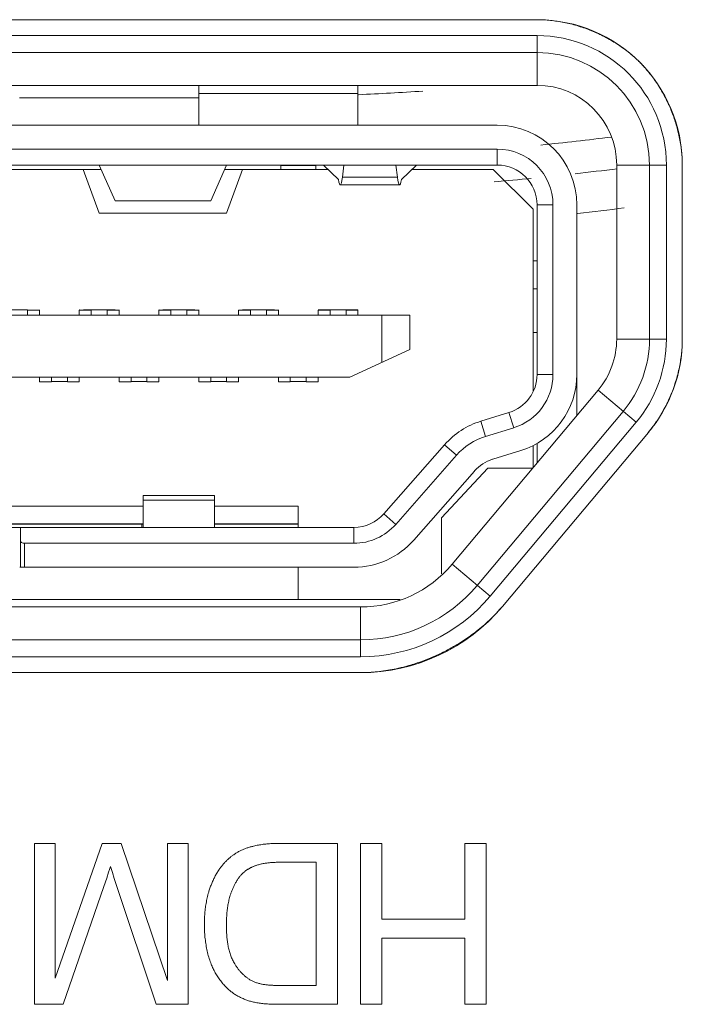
# Model space of a CAD drawing. Header units: millimetres. Extents: x 3925 to 5043, y -86 to 778.
# Tile 88 of 256: x 4317.76 to 4319.84, y -9.5 to -6.41. Entities that reach past the tile are written whole.
import ezdxf

# ---------------------------------------------------------------- set-up
doc = ezdxf.new("R2010")
doc.units = ezdxf.units.MM
doc.header["$LTSCALE"] = 46.255
for name, color, linetype in [('11_190F4G00BDXF_CONTINUOUS_LINE', 7, 'CONTINUOUS'), ('H30K-IO-LABEDXF_CONTINUOUS_LINE', 7, 'CONTINUOUS'), ('H30K-REAR-CODXF_CONTINUOUS_LINE', 7, 'CONTINUOUS'), ('H60-LSM-BASEDXF_CONTINUOUS_LINE', 7, 'CONTINUOUS'), ('LABEL-IO-H30DXF_CONTINUOUS_LINE', 7, 'CONTINUOUS')]:
    doc.layers.add(name, color=color, linetype=linetype)

msp = doc.modelspace()

# ---------------------------------------------------------------- linework, layer by layer
at = {"layer": '11_190F4G00BDXF_CONTINUOUS_LINE', "color": 7, "linetype": 'Continuous', "lineweight": 0}
for p, q in [((4318.3213, -6.6152), (4318.3213, -6.7402)), ((4318.3213, -6.6402), (4318.8213, -6.6402)), ((4318.8213, -6.7402), (4318.8213, -6.6152)), ((4319.2588, -6.7402), (4316.0088, -6.7402)), ((4319.2588, -6.8152), (4316.0088, -6.8152)), ((4319.2588, -6.8152), (4319.2588, -6.8652)), ((4319.2588, -6.8652), (4316.0088, -6.8652)), ((4317.2527, -6.8789), (4318.015, -6.8789)), ((4317.9588, -6.8789), (4318.0088, -7.0164)), ((4318.0588, -6.9777), (4318.0088, -6.8652)), ((4318.4088, -6.8652), (4318.3588, -6.9777)), ((4318.4027, -6.8789), (4318.7269, -6.8789)), ((4318.4088, -7.0164), (4318.4589, -6.8789)), ((4318.5788, -6.8664), (4318.6888, -6.8664)), ((4318.5788, -6.8664), (4318.5788, -6.8789)), ((4318.6888, -6.8789), (4318.6888, -6.8664)), ((4318.7126, -6.8652), (4318.76, -6.9108)), ((4318.7724, -6.9038), (4318.7774, -6.8652)), ((4318.9403, -6.8652), (4318.9453, -6.9038)), ((4318.9577, -6.9108), (4319.0051, -6.8652)), ((4318.9908, -6.8789), (4319.2463, -6.8789)), ((4319.2463, -6.8789), (4319.3713, -7.0039)), ((4318.9453, -6.9038), (4318.7724, -6.9038)), ((4318.7657, -6.9277), (4318.952, -6.9277)), ((4318.3588, -6.9777), (4318.0588, -6.9777)), ((4318.4088, -7.0164), (4318.0088, -7.0164)), ((4319.3713, -7.0039), (4319.3713, -7.5754)), ((4319.4338, -6.9902), (4319.3838, -6.9902)), ((4319.3838, -7.5228), (4319.3838, -6.9902)), ((4319.4338, -7.5228), (4319.4338, -6.9902)), ((4319.5088, -6.9902), (4319.5088, -7.6516)), ((4319.3713, -7.1664), (4319.3838, -7.1664)), ((4319.3838, -7.2539), (4319.3713, -7.2539)), ((4317.7338, -7.3202), (4317.7838, -7.3201)), ((4317.7838, -7.3364), (4317.7838, -7.3201)), ((4317.7838, -7.3214), (4317.8213, -7.3214)), ((4317.8213, -7.3208), (4317.8215, -7.3201)), ((4317.8213, -7.3364), (4317.8213, -7.3214)), ((4317.9463, -7.3201), (4317.9465, -7.32)), ((4317.9463, -7.3214), (4317.9838, -7.3214)), ((4317.9463, -7.3214), (4317.9463, -7.3364)), ((4317.959, -7.3201), (4317.9692, -7.3201)), ((4317.9692, -7.3201), (4318.0587, -7.32)), ((4317.9838, -7.3201), (4317.9838, -7.3364)), ((4318.0338, -7.3364), (4318.0338, -7.3201)), ((4318.0338, -7.3214), (4318.0713, -7.3214)), ((4318.0713, -7.3207), (4318.0715, -7.32)), ((4318.0713, -7.3364), (4318.0713, -7.3214)), ((4318.1963, -7.32), (4318.1965, -7.3199)), ((4318.1963, -7.3214), (4318.2338, -7.3214)), ((4318.1963, -7.3214), (4318.1963, -7.3364)), ((4318.209, -7.32), (4318.2182, -7.32)), ((4318.2182, -7.32), (4318.3087, -7.32)), ((4318.2338, -7.32), (4318.2338, -7.3364)), ((4318.2838, -7.3364), (4318.2838, -7.32)), ((4318.2838, -7.3214), (4318.3213, -7.3214)), ((4318.3213, -7.3207), (4318.3215, -7.3199)), ((4318.3213, -7.3364), (4318.3213, -7.3214)), ((4318.4463, -7.3199), (4318.4465, -7.3199)), ((4318.4463, -7.3214), (4318.4838, -7.3214)), ((4318.4463, -7.3214), (4318.4463, -7.3364)), ((4318.4589, -7.3199), (4318.4703, -7.3199)), ((4318.4703, -7.3199), (4318.5338, -7.3199)), ((4318.4838, -7.3199), (4318.4838, -7.3364)), ((4318.5338, -7.3199), (4318.5485, -7.3199)), ((4318.5338, -7.3364), (4318.5338, -7.3199)), ((4318.5338, -7.3214), (4318.5713, -7.3214)), ((4318.5485, -7.3199), (4318.559, -7.3199)), ((4318.5713, -7.3207), (4318.5715, -7.3198)), ((4318.5713, -7.3364), (4318.5713, -7.3214)), ((4318.6963, -7.3199), (4318.7207, -7.3198)), ((4318.6963, -7.3199), (4318.6965, -7.3198)), ((4318.6963, -7.3214), (4318.7338, -7.3214)), ((4318.6963, -7.3214), (4318.6963, -7.3364)), ((4318.7207, -7.3198), (4318.7838, -7.3198)), ((4318.7338, -7.3198), (4318.7338, -7.3364)), ((4318.7992, -7.3198), (4318.7838, -7.3198)), ((4318.7838, -7.3364), (4318.7838, -7.3198)), ((4318.7838, -7.3214), (4318.8213, -7.3214)), ((4318.8088, -7.3214), (4318.8088, -7.3198)), ((4318.8213, -7.3364), (4318.8213, -7.3214)), ((4316.2838, -7.3364), (4318.9838, -7.3364)), ((4318.8963, -7.4848), (4318.8963, -7.3364)), ((4318.9838, -7.444), (4318.9838, -7.3364)), ((4319.3713, -7.3914), (4319.3838, -7.3914)), ((4318.7963, -7.5314), (4318.9838, -7.444)), ((4316.4713, -7.5314), (4318.7963, -7.5314)), ((4317.8213, -7.5314), (4317.8213, -7.5459)), ((4317.8588, -7.5413), (4317.8588, -7.5314)), ((4317.8589, -7.5446), (4317.8588, -7.5413)), ((4317.9088, -7.5314), (4317.9088, -7.5459)), ((4317.9463, -7.5459), (4317.9463, -7.5314)), ((4318.0713, -7.5314), (4318.0713, -7.5459)), ((4318.1088, -7.5412), (4318.1088, -7.5314)), ((4318.1089, -7.5445), (4318.1088, -7.5412)), ((4318.1588, -7.5314), (4318.1588, -7.5459)), ((4318.1963, -7.5459), (4318.1963, -7.5314)), ((4318.3213, -7.5314), (4318.3213, -7.5459)), ((4318.3588, -7.5411), (4318.3588, -7.5314)), ((4318.3589, -7.5445), (4318.3588, -7.5411)), ((4318.4088, -7.5314), (4318.4088, -7.5459)), ((4318.4463, -7.5459), (4318.4463, -7.5314)), ((4318.5713, -7.5314), (4318.5713, -7.5459)), ((4318.6088, -7.5411), (4318.6088, -7.5314)), ((4318.6089, -7.5444), (4318.6088, -7.5411)), ((4318.6588, -7.5314), (4318.6588, -7.5459)), ((4318.6963, -7.5459), (4318.6963, -7.5314)), ((4319.4338, -7.5228), (4319.3838, -7.5228)), ((4317.8589, -7.5459), (4317.8213, -7.5459)), ((4317.8589, -7.5446), (4317.9088, -7.5446)), ((4317.8589, -7.5446), (4317.9088, -7.5446)), ((4317.9463, -7.5459), (4317.9088, -7.5459)), ((4318.1089, -7.5459), (4318.0713, -7.5459)), ((4318.1089, -7.5445), (4318.1588, -7.5445)), ((4318.1089, -7.5445), (4318.1588, -7.5445)), ((4318.1963, -7.5459), (4318.1588, -7.5459)), ((4318.3589, -7.5459), (4318.3213, -7.5459)), ((4318.3589, -7.5445), (4318.4088, -7.5444)), ((4318.3589, -7.5445), (4318.4088, -7.5444)), ((4318.4463, -7.5459), (4318.4088, -7.5459)), ((4318.6089, -7.5459), (4318.5713, -7.5459)), ((4318.6089, -7.5444), (4318.6588, -7.5444)), ((4318.6089, -7.5444), (4318.6588, -7.5444)), ((4318.6963, -7.5459), (4318.6588, -7.5459)), ((4319.2076, -7.6694), (4319.2956, -7.6423)), ((4319.2956, -7.6423), (4319.3103, -7.6901)), ((4319.2223, -7.7172), (4319.2076, -7.6694)), ((4319.3103, -7.6901), (4319.2223, -7.7172)), ((4318.9024, -7.9602), (4319.0934, -7.7432)), ((4319.0934, -7.7432), (4319.131, -7.7762)), ((4319.3713, -7.7461), (4319.3713, -7.8155)), ((4319.3838, -7.8006), (4319.3838, -7.739)), ((4318.94, -7.9933), (4319.131, -7.7762)), ((4319.3324, -7.7618), (4319.2444, -7.7889)), ((4319.0838, -7.9733), (4319.2288, -7.8164)), ((4319.2288, -7.8164), (4319.3713, -7.8164)), ((4319.1873, -7.8258), (4318.9963, -8.0428)), ((4318.3713, -7.9027), (4318.1463, -7.9027)), ((4318.1463, -7.9027), (4318.1463, -8.0027)), ((4318.3713, -8.0027), (4318.3713, -7.9027)), ((4317.1213, -7.9364), (4318.1463, -7.9364)), ((4318.3713, -7.9177), (4318.1463, -7.9177)), ((4318.3713, -7.9364), (4318.6338, -7.9364)), ((4318.6338, -8.0027), (4318.6338, -7.9364)), ((4318.9024, -7.9602), (4318.94, -7.9933)), ((4319.0838, -7.9733), (4319.0838, -8.1481)), ((4316.4591, -8.0027), (4318.8086, -8.0027)), ((4318.1463, -7.9914), (4317.1213, -7.9914)), ((4317.1213, -7.9922), (4318.1463, -7.9922)), ((4317.7613, -8.0027), (4317.7613, -8.1277)), ((4318.1425, -7.9922), (4318.1425, -8.0027)), ((4318.6338, -7.9914), (4318.3713, -7.9914)), ((4318.3713, -7.9922), (4318.6338, -7.9922)), ((4318.8086, -8.0027), (4318.8086, -8.0527)), ((4318.8086, -8.0527), (4317.7738, -8.0527)), ((4317.7738, -8.0527), (4317.7738, -8.1277)), ((4317.7591, -8.1277), (4318.8086, -8.1277)), ((4318.6338, -8.2289), (4318.6338, -8.1277)), ((4318.9543, -8.2289), (4316.3133, -8.2289))]:
    msp.add_line(p, q, dxfattribs=at)
msp.add_lwpolyline([(4318.7992, -7.3198), (4318.8205, -7.3198), (4318.8213, -7.3214)], dxfattribs=at)
for centre, radius, start, end in [((4319.2588, -6.9902), 0.25, 0, 90), ((4319.2588, -6.9902), 0.175, 0, 90), ((4319.2588, -6.9902), 0.125, 0, 90), ((4319.2588, -7.5228), 0.125, 287.1027, 360), ((4319.2588, -7.5228), 0.175, 287.1027, 0), ((4319.2588, -7.5228), 0.25, 287.1027, 0), ((4319.2811, -7.9083), 0.25, 107.1027, 138.6522), ((4319.2811, -7.9083), 0.2, 107.1027, 138.6522), ((4319.2811, -7.9083), 0.125, 107.1027, 138.6522), ((4318.8086, -7.8777), 0.125, 270, 318.6522), ((4318.8086, -7.8777), 0.175, 270, 318.6522), ((4318.8086, -7.8777), 0.25, 270, 318.6522)]:
    msp.add_arc(centre, radius, start, end, dxfattribs=at)
for centre, major_axis, ratio, start_param, end_param in [((4318.7657, -6.7527), (0, 0.175), 0.075758, 2.698682, 3.670149), ((4318.952, -6.7527), (0, 0.175), 0.075758, -3.670149, -2.698682), ((4317.7738, -8.0454), (0.0125, 0), 0.57735, -2.72607, -1.570796)]:
    msp.add_ellipse(centre, major_axis=major_axis, ratio=ratio, start_param=start_param, end_param=end_param, dxfattribs=at)
at = {"layer": 'H30K-IO-LABEDXF_CONTINUOUS_LINE', "color": 7, "linetype": 'Continuous', "lineweight": 0}
for p, q in [((4315.8838, -6.409), (4319.3838, -6.409)), ((4319.4783, -6.4197), (4319.4937, -6.4234)), ((4319.8252, -6.7541), (4319.8294, -6.7716)), ((4319.8399, -6.8651), (4319.8399, -7.4116)), ((4319.7332, -7.7047), (4319.2747, -8.2511)), ((4318.8296, -8.4586), (4316.438, -8.4586)), ((4317.806, -8.9948), (4317.8702, -8.9948)), ((4317.806, -9.5), (4317.806, -8.9948)), ((4317.8702, -8.9948), (4317.8702, -9.4175)), ((4317.8702, -9.4175), (4318.0177, -8.9948)), ((4318.0177, -8.9948), (4318.0779, -8.9948)), ((4318.0779, -8.9948), (4318.2237, -9.4252)), ((4318.2237, -8.9948), (4318.2879, -8.9948)), ((4318.2237, -9.4252), (4318.2237, -8.9948)), ((4318.2879, -8.9948), (4318.2879, -9.5)), ((4318.5707, -8.9949), (4318.7568, -8.9948)), ((4318.7568, -8.9948), (4318.7568, -9.5)), ((4318.8292, -8.9948), (4318.8963, -8.9948)), ((4318.8292, -9.5), (4318.8292, -8.9948)), ((4318.8963, -8.9948), (4318.8963, -9.2326)), ((4319.1573, -8.9948), (4319.2243, -8.9948)), ((4319.1573, -9.2326), (4319.1573, -8.9948)), ((4319.2243, -8.9948), (4319.2243, -9.5)), ((4318.5792, -9.0541), (4318.5733, -9.0542)), ((4318.6898, -9.0541), (4318.5792, -9.0541)), ((4318.6898, -9.4407), (4318.6898, -9.0541)), ((4318.0384, -9.0857), (4318.0324, -9.1037)), ((4318.0324, -9.1037), (4318.0233, -9.1307)), ((4318.0621, -9.1238), (4318.056, -9.1051)), ((4318.0233, -9.1307), (4317.8955, -9.5)), ((4318.1877, -9.5), (4318.0621, -9.1238)), ((4318.8963, -9.2326), (4319.1573, -9.2326)), ((4319.1573, -9.2919), (4318.8963, -9.2919)), ((4318.8963, -9.2919), (4318.8963, -9.5)), ((4319.1573, -9.5), (4319.1573, -9.2919)), ((4318.5729, -9.4407), (4318.6898, -9.4407)), ((4317.8955, -9.5), (4317.806, -9.5)), ((4318.2879, -9.5), (4318.1877, -9.5)), ((4318.7568, -9.5), (4318.5753, -9.5)), ((4318.8963, -9.5), (4318.8292, -9.5)), ((4319.2243, -9.5), (4319.1573, -9.5))]:
    msp.add_line(p, q, dxfattribs=at)
for points in [[(4319.3838, -6.409), (4319.389, -6.409), (4319.3942, -6.4091), (4319.3995, -6.4093), (4319.4047, -6.4095), (4319.41, -6.4098), (4319.4152, -6.4102), (4319.4205, -6.4107), (4319.4258, -6.4112), (4319.431, -6.4117), (4319.4363, -6.4124), (4319.4416, -6.4131), (4319.4468, -6.4138), (4319.4521, -6.4147), (4319.4573, -6.4155), (4319.4626, -6.4165), (4319.4679, -6.4175), (4319.4731, -6.4186), (4319.4783, -6.4197)], [(4319.4937, -6.4234), (4319.4989, -6.4248), (4319.5041, -6.4262), (4319.5092, -6.4277), (4319.5143, -6.4293), (4319.5194, -6.4309), (4319.5245, -6.4325), (4319.5296, -6.4343), (4319.5347, -6.436), (4319.5397, -6.4379), (4319.5448, -6.4397), (4319.5498, -6.4417), (4319.5548, -6.4437), (4319.5597, -6.4457), (4319.5647, -6.4478), (4319.5696, -6.45)], [(4319.5696, -6.45), (4319.5724, -6.4513), (4319.5752, -6.4525), (4319.578, -6.4538), (4319.5808, -6.4551), (4319.5836, -6.4565), (4319.5863, -6.4578), (4319.5891, -6.4592), (4319.5918, -6.4606)], [(4319.5918, -6.4606), (4319.5967, -6.4631), (4319.6016, -6.4657), (4319.6064, -6.4683), (4319.6112, -6.4709), (4319.6159, -6.4737), (4319.6206, -6.4764), (4319.6253, -6.4793), (4319.6299, -6.4821), (4319.6345, -6.4851), (4319.6391, -6.488), (4319.6436, -6.4911), (4319.6481, -6.4941), (4319.6525, -6.4973), (4319.6569, -6.5004), (4319.6613, -6.5036), (4319.6656, -6.5069)], [(4319.6656, -6.5069), (4319.6686, -6.5093), (4319.6717, -6.5117), (4319.6747, -6.5142), (4319.6777, -6.5166), (4319.6807, -6.5191), (4319.6837, -6.5216), (4319.6866, -6.5242), (4319.6895, -6.5267), (4319.6924, -6.5293), (4319.6952, -6.5319), (4319.698, -6.5346), (4319.7008, -6.5372), (4319.7035, -6.5399), (4319.7063, -6.5426)], [(4319.7063, -6.5426), (4319.7089, -6.5452), (4319.7115, -6.5479), (4319.714, -6.5506), (4319.7166, -6.5533), (4319.7191, -6.556), (4319.7216, -6.5588), (4319.7241, -6.5616), (4319.7265, -6.5644), (4319.7289, -6.5672), (4319.7313, -6.5701), (4319.7337, -6.573), (4319.7361, -6.5759), (4319.7384, -6.5788)], [(4319.7384, -6.5788), (4319.7418, -6.583), (4319.745, -6.5873), (4319.7482, -6.5917), (4319.7514, -6.5961), (4319.7545, -6.6005), (4319.7576, -6.605), (4319.7606, -6.6095), (4319.7636, -6.614), (4319.7665, -6.6186), (4319.7694, -6.6232), (4319.7722, -6.6279), (4319.775, -6.6326), (4319.7777, -6.6373), (4319.7804, -6.6421), (4319.783, -6.6469), (4319.7856, -6.6518), (4319.7881, -6.6566)], [(4319.7881, -6.6566), (4319.7894, -6.6592), (4319.7907, -6.6618), (4319.792, -6.6644), (4319.7932, -6.667), (4319.7945, -6.6696), (4319.7957, -6.6722), (4319.7969, -6.6749), (4319.7981, -6.6775), (4319.7993, -6.6802)], [(4319.7993, -6.6802), (4319.8014, -6.685), (4319.8034, -6.6898), (4319.8054, -6.6946), (4319.8073, -6.6995), (4319.8092, -6.7044), (4319.8111, -6.7093), (4319.8128, -6.7142), (4319.8146, -6.7191), (4319.8162, -6.7241), (4319.8179, -6.7291), (4319.8194, -6.734), (4319.8209, -6.739), (4319.8224, -6.7441), (4319.8238, -6.7491), (4319.8252, -6.7541)], [(4319.8294, -6.7716), (4319.8305, -6.7768), (4319.8315, -6.782), (4319.8325, -6.7872), (4319.8335, -6.7924), (4319.8343, -6.7976), (4319.8351, -6.8028), (4319.8359, -6.808), (4319.8366, -6.8132), (4319.8372, -6.8184), (4319.8378, -6.8236), (4319.8382, -6.8288), (4319.8387, -6.834), (4319.839, -6.8392), (4319.8393, -6.8444), (4319.8396, -6.8496), (4319.8397, -6.8547), (4319.8398, -6.8599), (4319.8399, -6.8651)], [(4319.8399, -7.4116), (4319.8398, -7.417), (4319.8397, -7.4225), (4319.8395, -7.428), (4319.8393, -7.4335), (4319.839, -7.439), (4319.8386, -7.4445), (4319.8381, -7.45), (4319.8376, -7.4556), (4319.8369, -7.4611), (4319.8363, -7.4666), (4319.8355, -7.4721), (4319.8347, -7.4776), (4319.8338, -7.4831), (4319.8329, -7.4886), (4319.8318, -7.4941), (4319.8307, -7.4996), (4319.8296, -7.5051), (4319.8284, -7.5106)], [(4319.8284, -7.5106), (4319.8269, -7.5165), (4319.8255, -7.5225), (4319.8239, -7.5285), (4319.8222, -7.5344), (4319.8205, -7.5403), (4319.8187, -7.5462), (4319.8168, -7.5521), (4319.8149, -7.5579), (4319.8129, -7.5637), (4319.8107, -7.5695), (4319.8086, -7.5753), (4319.8063, -7.5811), (4319.804, -7.5868), (4319.8016, -7.5924), (4319.7991, -7.5981), (4319.7966, -7.6037), (4319.794, -7.6093)], [(4319.794, -7.6093), (4319.7914, -7.6147), (4319.7887, -7.6201), (4319.7859, -7.6255), (4319.7831, -7.6308), (4319.7802, -7.6361), (4319.7773, -7.6413), (4319.7742, -7.6465), (4319.7711, -7.6516), (4319.768, -7.6567), (4319.7648, -7.6618), (4319.7615, -7.6668), (4319.7582, -7.6717), (4319.7548, -7.6766), (4319.7513, -7.6814), (4319.7478, -7.6862), (4319.7442, -7.6909), (4319.7406, -7.6956), (4319.7369, -7.7002), (4319.7332, -7.7047)], [(4319.2747, -8.2511), (4319.2705, -8.256), (4319.2662, -8.261), (4319.2618, -8.2658), (4319.2574, -8.2707), (4319.2528, -8.2755), (4319.2483, -8.2802), (4319.2436, -8.2849), (4319.2389, -8.2895), (4319.2341, -8.2941), (4319.2292, -8.2987), (4319.2243, -8.3031), (4319.2193, -8.3076), (4319.2143, -8.312), (4319.2092, -8.3163), (4319.204, -8.3206), (4319.1988, -8.3248), (4319.1935, -8.329)], [(4319.1935, -8.329), (4319.1905, -8.3313), (4319.1875, -8.3336), (4319.1844, -8.336), (4319.1813, -8.3383), (4319.1782, -8.3405), (4319.1751, -8.3428), (4319.1719, -8.3451), (4319.1688, -8.3473), (4319.1656, -8.3495)], [(4319.1369, -8.3682), (4319.1332, -8.3704), (4319.1294, -8.3727), (4319.1256, -8.3749), (4319.1218, -8.3771), (4319.118, -8.3793), (4319.1142, -8.3814), (4319.1104, -8.3835), (4319.1065, -8.3856), (4319.1026, -8.3877)], [(4319.1656, -8.3495), (4319.1625, -8.3516), (4319.1593, -8.3538), (4319.1562, -8.3559), (4319.153, -8.358), (4319.1498, -8.3601), (4319.1466, -8.3621), (4319.1434, -8.3642), (4319.1401, -8.3662), (4319.1369, -8.3682)], [(4319.1026, -8.3877), (4319.0979, -8.3902), (4319.0932, -8.3926), (4319.0885, -8.395), (4319.0837, -8.3973), (4319.0789, -8.3996), (4319.0741, -8.4019), (4319.0693, -8.4041), (4319.0645, -8.4063), (4319.0596, -8.4084), (4319.0547, -8.4105), (4319.0498, -8.4126), (4319.0449, -8.4146)], [(4318.975, -8.4383), (4318.9713, -8.4394), (4318.9676, -8.4403), (4318.9639, -8.4413), (4318.9602, -8.4422), (4318.9565, -8.4431), (4318.9527, -8.444), (4318.949, -8.4449), (4318.9453, -8.4457), (4318.9416, -8.4465)], [(4319.0449, -8.4146), (4319.0396, -8.4167), (4319.0343, -8.4188), (4319.029, -8.4208), (4319.0237, -8.4228), (4319.0183, -8.4247), (4319.0129, -8.4266), (4319.0076, -8.4284), (4319.0022, -8.4302), (4318.9968, -8.432), (4318.9913, -8.4336), (4318.9859, -8.4353), (4318.9805, -8.4368), (4318.975, -8.4383)], [(4318.9416, -8.4465), (4318.935, -8.4479), (4318.9284, -8.4491), (4318.9218, -8.4504), (4318.9152, -8.4515), (4318.9086, -8.4525), (4318.902, -8.4535), (4318.8954, -8.4544), (4318.8888, -8.4552), (4318.8822, -8.4559), (4318.8756, -8.4565), (4318.869, -8.4571), (4318.8624, -8.4576), (4318.8558, -8.4579), (4318.8492, -8.4583), (4318.8427, -8.4585), (4318.8361, -8.4586), (4318.8296, -8.4586)], [(4318.4933, -9.0034), (4318.4971, -9.0025), (4318.5009, -9.0017), (4318.5047, -9.0009), (4318.5086, -9.0002), (4318.5124, -8.9995), (4318.5162, -8.9989), (4318.5201, -8.9983), (4318.524, -8.9978), (4318.5278, -8.9973), (4318.5317, -8.9969), (4318.5356, -8.9965), (4318.5395, -8.9962), (4318.5434, -8.9959), (4318.5473, -8.9956), (4318.5512, -8.9954), (4318.5551, -8.9952), (4318.559, -8.9951), (4318.5629, -8.995), (4318.5668, -8.9949), (4318.5707, -8.9949)], [(4318.4331, -9.0288), (4318.4353, -9.0274), (4318.4375, -9.026), (4318.4397, -9.0246), (4318.442, -9.0233), (4318.4443, -9.022), (4318.4466, -9.0208), (4318.4489, -9.0195), (4318.4513, -9.0184), (4318.4536, -9.0172), (4318.456, -9.0161), (4318.4584, -9.015), (4318.4609, -9.014), (4318.4633, -9.013), (4318.4657, -9.012), (4318.4682, -9.0111), (4318.4707, -9.0102), (4318.4732, -9.0093), (4318.4757, -9.0085), (4318.4782, -9.0077), (4318.4807, -9.0069), (4318.4832, -9.0061), (4318.4857, -9.0054), (4318.4882, -9.0047), (4318.4908, -9.0041), (4318.4933, -9.0034)], [(4318.387, -9.0746), (4318.3886, -9.0725), (4318.3901, -9.0704), (4318.3917, -9.0683), (4318.3933, -9.0663), (4318.395, -9.0642), (4318.3966, -9.0622), (4318.3983, -9.0602), (4318.4, -9.0582), (4318.4018, -9.0563), (4318.4036, -9.0543), (4318.4053, -9.0524), (4318.4072, -9.0505), (4318.409, -9.0487), (4318.4109, -9.0468), (4318.4128, -9.045), (4318.4147, -9.0433), (4318.4166, -9.0415), (4318.4186, -9.0398), (4318.4206, -9.0381), (4318.4226, -9.0365), (4318.4247, -9.0349), (4318.4267, -9.0333), (4318.4288, -9.0318), (4318.431, -9.0303), (4318.4331, -9.0288)], [(4318.5733, -9.0542), (4318.5704, -9.0542), (4318.5674, -9.0543), (4318.5645, -9.0543), (4318.5615, -9.0544), (4318.5586, -9.0546), (4318.5557, -9.0547), (4318.5527, -9.0549), (4318.5498, -9.0551), (4318.5468, -9.0553), (4318.5439, -9.0555), (4318.541, -9.0558), (4318.5381, -9.0561), (4318.5352, -9.0565), (4318.5322, -9.0569), (4318.5294, -9.0573), (4318.5265, -9.0578), (4318.5236, -9.0583), (4318.5207, -9.0589), (4318.5179, -9.0595), (4318.515, -9.0602), (4318.5122, -9.0609), (4318.5094, -9.0617), (4318.5066, -9.0625), (4318.5038, -9.0634)], [(4318.0442, -9.0676), (4318.0413, -9.0767), (4318.0384, -9.0857)], [(4318.056, -9.1051), (4318.05, -9.0864), (4318.0471, -9.077), (4318.0442, -9.0676)], [(4318.3526, -9.1482), (4318.3535, -9.1451), (4318.3545, -9.142), (4318.3555, -9.1389), (4318.3566, -9.1358), (4318.3576, -9.1327), (4318.3587, -9.1296), (4318.3599, -9.1265), (4318.3611, -9.1235), (4318.3623, -9.1204), (4318.3635, -9.1174), (4318.3648, -9.1144), (4318.3661, -9.1114), (4318.3675, -9.1084), (4318.3689, -9.1054), (4318.3703, -9.1025), (4318.3718, -9.0996), (4318.3733, -9.0967), (4318.3748, -9.0938), (4318.3765, -9.091), (4318.3781, -9.0882), (4318.3798, -9.0854), (4318.3815, -9.0826), (4318.3833, -9.0799), (4318.3851, -9.0772), (4318.387, -9.0746)], [(4318.5038, -9.0634), (4318.5021, -9.064), (4318.5004, -9.0646), (4318.4987, -9.0652), (4318.497, -9.0658), (4318.4953, -9.0665), (4318.4936, -9.0672), (4318.4919, -9.0679), (4318.4902, -9.0686), (4318.4885, -9.0694), (4318.4869, -9.0701), (4318.4852, -9.0709), (4318.4836, -9.0718), (4318.482, -9.0726), (4318.4804, -9.0735), (4318.4788, -9.0744), (4318.4772, -9.0753), (4318.4756, -9.0762), (4318.4741, -9.0772), (4318.4726, -9.0782), (4318.4711, -9.0792), (4318.4696, -9.0803), (4318.4681, -9.0814), (4318.4667, -9.0825), (4318.4652, -9.0836), (4318.4638, -9.0847), (4318.4625, -9.0859), (4318.4611, -9.0871), (4318.4598, -9.0884), (4318.4585, -9.0896)], [(4318.4585, -9.0896), (4318.4567, -9.0914), (4318.455, -9.0933), (4318.4533, -9.0952), (4318.4516, -9.0972), (4318.45, -9.0991), (4318.4484, -9.1012), (4318.4469, -9.1032), (4318.4454, -9.1053), (4318.4439, -9.1074), (4318.4425, -9.1095), (4318.4411, -9.1117), (4318.4397, -9.1139), (4318.4384, -9.1161), (4318.4371, -9.1183), (4318.4358, -9.1206), (4318.4346, -9.1228), (4318.4334, -9.1251), (4318.4322, -9.1275), (4318.4311, -9.1298), (4318.43, -9.1321), (4318.4289, -9.1345), (4318.4279, -9.1369), (4318.4269, -9.1393), (4318.426, -9.1416), (4318.425, -9.1441), (4318.4241, -9.1465), (4318.4232, -9.1489), (4318.4224, -9.1513), (4318.4216, -9.1537)], [(4318.3391, -9.2501), (4318.3392, -9.2457), (4318.3392, -9.2412), (4318.3393, -9.2367), (4318.3395, -9.2322), (4318.3397, -9.2277), (4318.3399, -9.2232), (4318.3402, -9.2188), (4318.3405, -9.2143), (4318.3409, -9.2098), (4318.3414, -9.2053), (4318.3419, -9.2008), (4318.3424, -9.1964), (4318.343, -9.1919), (4318.3437, -9.1875), (4318.3444, -9.1831), (4318.3452, -9.1786), (4318.3461, -9.1742), (4318.347, -9.1699), (4318.348, -9.1655), (4318.349, -9.1611), (4318.3501, -9.1568), (4318.3513, -9.1525), (4318.3526, -9.1482)], [(4318.4216, -9.1537), (4318.4204, -9.1575), (4318.4193, -9.1612), (4318.4182, -9.165), (4318.4172, -9.1688), (4318.4163, -9.1727), (4318.4154, -9.1765), (4318.4146, -9.1804), (4318.4138, -9.1842), (4318.4131, -9.1881), (4318.4125, -9.192), (4318.4119, -9.196), (4318.4114, -9.1999), (4318.4109, -9.2038), (4318.4104, -9.2077), (4318.41, -9.2117), (4318.4097, -9.2156), (4318.4094, -9.2196), (4318.4091, -9.2235), (4318.4089, -9.2275), (4318.4087, -9.2315), (4318.4085, -9.2354), (4318.4084, -9.2394), (4318.4084, -9.2433), (4318.4083, -9.2473), (4318.4083, -9.2512)], [(4318.359, -9.3703), (4318.3573, -9.3657), (4318.3557, -9.3611), (4318.3542, -9.3565), (4318.3528, -9.3518), (4318.3514, -9.3471), (4318.3502, -9.3424), (4318.349, -9.3377), (4318.3478, -9.3329), (4318.3468, -9.3281), (4318.3458, -9.3233), (4318.3449, -9.3185), (4318.3441, -9.3136), (4318.3433, -9.3088), (4318.3426, -9.3039), (4318.342, -9.299), (4318.3414, -9.2942), (4318.3409, -9.2893), (4318.3405, -9.2844), (4318.3401, -9.2795), (4318.3398, -9.2746), (4318.3396, -9.2697), (4318.3394, -9.2648), (4318.3393, -9.2599), (4318.3392, -9.255), (4318.3391, -9.2501)], [(4318.4083, -9.2512), (4318.4083, -9.2548), (4318.4083, -9.2584), (4318.4084, -9.262), (4318.4085, -9.2656), (4318.4086, -9.2692), (4318.4087, -9.2728), (4318.4089, -9.2764), (4318.4091, -9.2801), (4318.4094, -9.2837), (4318.4097, -9.2874), (4318.41, -9.291), (4318.4104, -9.2946), (4318.4108, -9.2983), (4318.4112, -9.3019), (4318.4117, -9.3055), (4318.4123, -9.3091), (4318.4129, -9.3127), (4318.4135, -9.3163), (4318.4142, -9.3198), (4318.415, -9.3234), (4318.4158, -9.3269), (4318.4167, -9.3304), (4318.4176, -9.3339), (4318.4186, -9.3373), (4318.4197, -9.3408), (4318.4208, -9.3442), (4318.422, -9.3476), (4318.4233, -9.3509), (4318.4246, -9.3542), (4318.4261, -9.3575), (4318.4275, -9.3607), (4318.4291, -9.3639), (4318.4308, -9.3671), (4318.4325, -9.3702), (4318.4343, -9.3732)], [(4318.4188, -9.4566), (4318.4159, -9.4542), (4318.4131, -9.4516), (4318.4104, -9.4491), (4318.4077, -9.4464), (4318.405, -9.4438), (4318.4024, -9.441), (4318.3999, -9.4382), (4318.3974, -9.4354), (4318.3949, -9.4325), (4318.3925, -9.4295), (4318.3902, -9.4265), (4318.3879, -9.4235), (4318.3857, -9.4204), (4318.3835, -9.4173), (4318.3814, -9.4141), (4318.3793, -9.4109), (4318.3773, -9.4077), (4318.3753, -9.4044), (4318.3734, -9.4011), (4318.3716, -9.3978), (4318.3698, -9.3944), (4318.3681, -9.3911), (4318.3664, -9.3877), (4318.3648, -9.3842), (4318.3633, -9.3808), (4318.3618, -9.3773), (4318.3604, -9.3738), (4318.359, -9.3703)], [(4318.4343, -9.3732), (4318.4356, -9.3753), (4318.4369, -9.3774), (4318.4382, -9.3794), (4318.4396, -9.3815), (4318.441, -9.3835), (4318.4425, -9.3855), (4318.444, -9.3875), (4318.4455, -9.3895), (4318.447, -9.3915), (4318.4486, -9.3934), (4318.4502, -9.3953), (4318.4519, -9.3972), (4318.4536, -9.3991), (4318.4553, -9.4009), (4318.457, -9.4027), (4318.4588, -9.4045), (4318.4606, -9.4062), (4318.4624, -9.4079), (4318.4642, -9.4096), (4318.4661, -9.4112), (4318.468, -9.4128), (4318.47, -9.4144), (4318.4719, -9.4159), (4318.4739, -9.4174), (4318.4759, -9.4188), (4318.478, -9.4202), (4318.48, -9.4215), (4318.4821, -9.4228), (4318.4842, -9.4241), (4318.4864, -9.4253), (4318.4886, -9.4264), (4318.4907, -9.4275), (4318.493, -9.4285), (4318.4952, -9.4295), (4318.4974, -9.4304)], [(4318.4928, -9.4928), (4318.4899, -9.4921), (4318.4869, -9.4914), (4318.4839, -9.4906), (4318.481, -9.4897), (4318.478, -9.4888), (4318.4751, -9.4878), (4318.4722, -9.4868), (4318.4693, -9.4858), (4318.4664, -9.4847), (4318.4635, -9.4835), (4318.4607, -9.4823), (4318.4578, -9.481), (4318.455, -9.4797), (4318.4522, -9.4784), (4318.4495, -9.477), (4318.4467, -9.4756), (4318.444, -9.4741), (4318.4413, -9.4725), (4318.4387, -9.471), (4318.4361, -9.4693), (4318.4335, -9.4677), (4318.4309, -9.4659), (4318.4284, -9.4642), (4318.4259, -9.4623), (4318.4235, -9.4605), (4318.4211, -9.4586), (4318.4188, -9.4566)], [(4318.4974, -9.4304), (4318.5, -9.4313), (4318.5026, -9.4322), (4318.5051, -9.4331), (4318.5077, -9.4339), (4318.5103, -9.4346), (4318.513, -9.4352), (4318.5156, -9.4359), (4318.5183, -9.4364), (4318.5209, -9.437), (4318.5236, -9.4374), (4318.5263, -9.4379), (4318.529, -9.4383), (4318.5317, -9.4386), (4318.5345, -9.439), (4318.5372, -9.4393), (4318.5399, -9.4395), (4318.5427, -9.4397), (4318.5454, -9.4399), (4318.5482, -9.4401), (4318.5509, -9.4402), (4318.5537, -9.4404), (4318.5564, -9.4405), (4318.5592, -9.4405), (4318.5619, -9.4406), (4318.5647, -9.4407), (4318.5674, -9.4407), (4318.5729, -9.4407)], [(4318.5753, -9.5), (4318.5677, -9.5), (4318.5639, -9.4999), (4318.5602, -9.4999), (4318.5564, -9.4998), (4318.5526, -9.4997), (4318.5488, -9.4995), (4318.5451, -9.4994), (4318.5413, -9.4992), (4318.5375, -9.499), (4318.5338, -9.4987), (4318.53, -9.4984), (4318.5262, -9.4981), (4318.5225, -9.4977), (4318.5188, -9.4973), (4318.515, -9.4968), (4318.5113, -9.4963), (4318.5076, -9.4957), (4318.5039, -9.4951), (4318.5002, -9.4944), (4318.4965, -9.4937), (4318.4928, -9.4928)]]:
    msp.add_lwpolyline(points, dxfattribs=at)
at = {"layer": 'H30K-REAR-CODXF_CONTINUOUS_LINE', "color": 7, "linetype": 'Continuous', "lineweight": 0}
for p, q in [((4315.8838, -6.4591), (4319.3838, -6.4591)), ((4319.3838, -6.4591), (4319.3838, -6.6152)), ((4315.8838, -6.5121), (4319.3838, -6.5121)), ((4315.8838, -6.6152), (4319.3838, -6.6152)), ((4319.7899, -6.8652), (4319.6338, -6.8652)), ((4319.6338, -6.8652), (4319.6338, -7.4117)), ((4319.7369, -6.8652), (4319.7369, -7.4117)), ((4319.7899, -6.8652), (4319.7899, -7.4117)), ((4319.7899, -7.4117), (4319.6338, -7.4117)), ((4319.5754, -7.5724), (4319.1169, -8.1187)), ((4319.6949, -7.6727), (4319.5754, -7.5724)), ((4319.6543, -7.6386), (4319.1959, -8.1849)), ((4319.6949, -7.6727), (4319.2365, -8.219)), ((4319.2365, -8.219), (4319.1169, -8.1187)), ((4318.8297, -8.2527), (4316.438, -8.2527)), ((4318.8297, -8.4087), (4318.8297, -8.2527)), ((4318.8297, -8.3557), (4316.438, -8.3557)), ((4318.8297, -8.4087), (4316.438, -8.4087))]:
    msp.add_line(p, q, dxfattribs=at)
for centre, radius, start, end in [((4319.3838, -6.8652), 0.4061, 0, 90), ((4319.3838, -6.8652), 0.353, 0, 90), ((4319.3838, -6.8652), 0.25, 0, 90), ((4319.3838, -7.4117), 0.25, 320, 0), ((4319.3838, -7.4117), 0.353, 320, 0), ((4319.3838, -7.4117), 0.4061, 320, 0), ((4318.8297, -7.8777), 0.375, 270, 320), ((4318.8297, -7.8777), 0.478, 270, 320), ((4318.8297, -7.8777), 0.5311, 270, 320)]:
    msp.add_arc(centre, radius, start, end, dxfattribs=at)
at = {"layer": 'H60-LSM-BASEDXF_CONTINUOUS_LINE', "color": 7, "linetype": 'Continuous', "lineweight": 0}
msp.add_line((4318.3213, -6.6544), (4317.7588, -6.6544), dxfattribs=at)
for radius, start, end in [(9.7429, 272.58379, 273.77124), (9.9427, 275.84044, 277.12751), (10.0438, 276.39845, 277.16093), (10.0438, 274.94019, 275.61035), (10.1686, 276.36304, 277.19736)]:
    msp.add_arc((4318.3838, 3.0886), radius, start, end, dxfattribs=at)
at = {"layer": 'LABEL-IO-H30DXF_CONTINUOUS_LINE', "color": 7, "linetype": 'Continuous', "lineweight": 0}
for p, q in [((4315.8838, -6.4091), (4319.3838, -6.4091)), ((4319.8399, -6.8652), (4319.8399, -7.4117)), ((4319.7332, -7.7048), (4319.2748, -8.2512)), ((4318.8297, -8.4587), (4316.438, -8.4587))]:
    msp.add_line(p, q, dxfattribs=at)
for centre, radius, start, end in [((4319.3838, -6.8652), 0.4561, 0, 90), ((4319.3838, -7.4117), 0.4561, 320, 0), ((4318.8297, -7.8777), 0.5811, 270, 320)]:
    msp.add_arc(centre, radius, start, end, dxfattribs=at)

doc.saveas('drawing.dxf')
